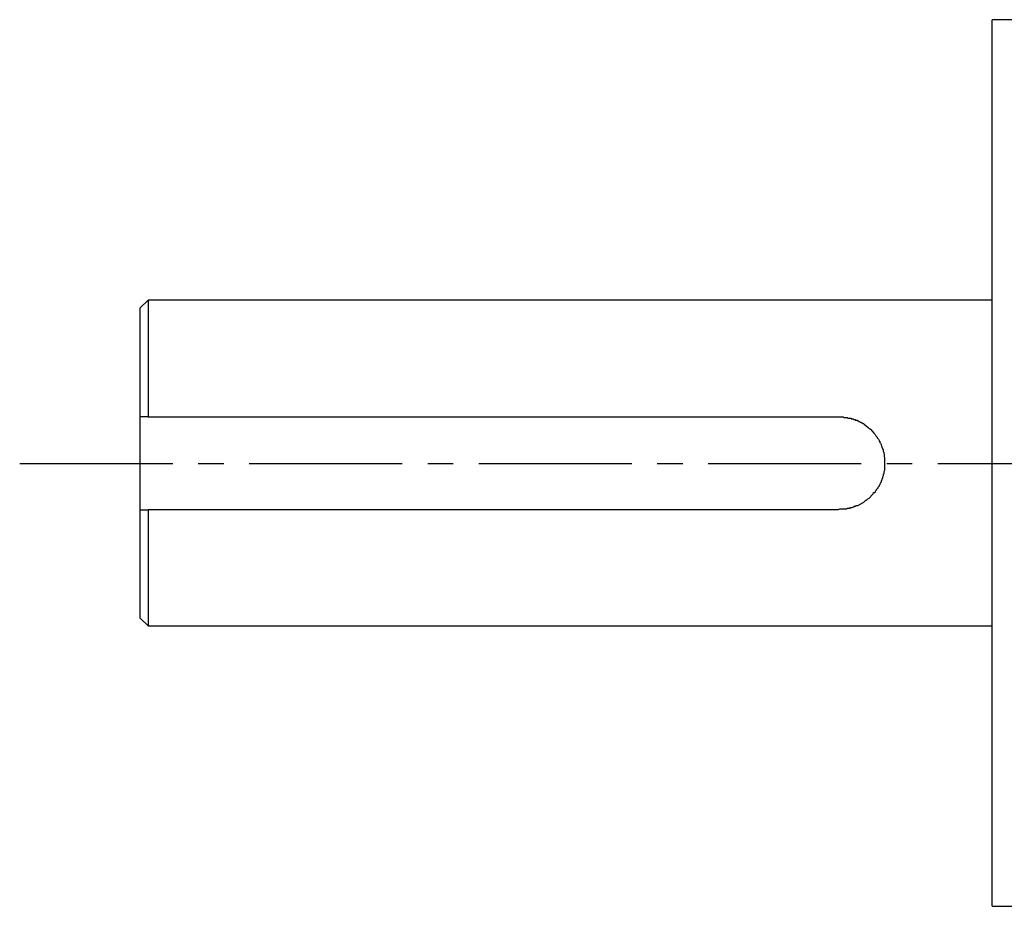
# Model space of a CAD drawing. Header units: millimetres. Extents: x 32146 to 33966, y 9971 to 11065.
# Tile 36 of 54: x 32603 to 32664, y 10311 to 10366. Entities that reach past the tile are written whole.
import ezdxf

# ---------------------------------------------------------------- set-up
doc = ezdxf.new("R2010")
doc.units = ezdxf.units.MM
doc.linetypes.add('CENTER2', pattern=[28.575, 19.05, -3.175, 3.175, -3.175])
doc.layers.add('Center', color=1, linetype='CENTER2')
doc.layers.add('Z_entity', color=7, linetype='Continuous')

msp = doc.modelspace()

# ---------------------------------------------------------------- linework, layer by layer
at = {"layer": 'Center', "ltscale": 0.5}
msp.add_line((32602.879, 10338.592), (32783.935, 10338.592), dxfattribs=at)
at = {"layer": 'Z_entity', "color": 7}
for p, q in [((32663.413, 10338.613), (32663.413, 10366.189)), ((32664.938, 10366.189), (32663.413, 10366.189)), ((32610.887, 10348.737), (32610.379, 10348.271)), ((32610.379, 10341.493), (32610.379, 10348.271)), ((32610.887, 10348.737), (32610.887, 10341.493)), ((32663.413, 10348.737), (32610.887, 10348.737)), ((32610.379, 10335.69), (32610.379, 10341.493)), ((32610.887, 10341.493), (32610.379, 10341.493)), ((32610.887, 10341.493), (32653.84, 10341.493)), ((32653.84, 10341.493), (32654.136, 10341.493)), ((32654.136, 10341.493), (32654.179, 10341.451)), ((32654.179, 10341.451), (32654.391, 10341.451)), ((32654.391, 10341.451), (32654.433, 10341.409)), ((32654.433, 10341.409), (32654.645, 10341.409)), ((32654.645, 10341.409), (32654.645, 10341.366)), ((32654.645, 10341.366), (32654.772, 10341.366)), ((32654.772, 10341.366), (32654.814, 10341.324)), ((32654.814, 10341.324), (32654.899, 10341.324)), ((32654.899, 10341.324), (32654.899, 10341.281)), ((32654.899, 10341.281), (32655.026, 10341.281)), ((32655.026, 10341.281), (32655.026, 10341.239)), ((32655.026, 10341.239), (32655.068, 10341.239)), ((32655.068, 10341.239), (32655.111, 10341.197)), ((32655.111, 10341.197), (32655.153, 10341.197)), ((32655.153, 10341.197), (32655.195, 10341.154)), ((32655.195, 10341.154), (32655.238, 10341.154)), ((32655.238, 10341.154), (32655.28, 10341.112)), ((32655.28, 10341.112), (32655.323, 10341.112)), ((32655.323, 10341.112), (32655.365, 10341.07)), ((32655.365, 10341.07), (32655.407, 10341.07)), ((32655.407, 10341.07), (32655.45, 10341.027)), ((32655.45, 10341.027), (32655.704, 10340.816)), ((32655.704, 10340.816), (32655.788, 10340.731)), ((32655.788, 10340.731), (32655.831, 10340.731)), ((32655.831, 10340.731), (32655.873, 10340.688)), ((32655.873, 10340.688), (32656.043, 10340.477)), ((32656.043, 10340.477), (32656.127, 10340.392)), ((32656.127, 10340.392), (32656.17, 10340.307)), ((32656.17, 10340.307), (32656.254, 10340.222)), ((32656.254, 10340.222), (32656.254, 10340.18)), ((32656.254, 10340.18), (32656.339, 10340.095)), ((32656.339, 10340.095), (32656.382, 10340.011)), ((32656.382, 10340.011), (32656.382, 10339.968)), ((32656.382, 10339.968), (32656.424, 10339.968)), ((32656.424, 10339.968), (32656.424, 10339.884)), ((32656.424, 10339.884), (32656.466, 10339.841)), ((32656.466, 10339.841), (32656.509, 10339.757)), ((32656.509, 10339.757), (32656.509, 10339.714)), ((32656.509, 10339.714), (32656.551, 10339.629)), ((32656.551, 10339.629), (32656.551, 10339.587)), ((32656.551, 10339.587), (32656.593, 10339.545)), ((32656.593, 10339.545), (32656.593, 10339.502)), ((32656.593, 10339.502), (32656.636, 10339.46)), ((32656.636, 10339.46), (32656.636, 10339.333)), ((32656.636, 10339.333), (32656.678, 10339.291)), ((32656.678, 10339.291), (32656.72, 10338.867)), ((32656.72, 10338.867), (32656.72, 10338.698)), ((32656.72, 10338.698), (32656.72, 10338.316)), ((32663.413, 10311.036), (32663.413, 10338.613)), ((32656.636, 10337.808), (32656.593, 10337.723)), ((32656.678, 10337.935), (32656.636, 10337.893)), ((32656.636, 10337.893), (32656.636, 10337.808)), ((32656.72, 10338.147), (32656.678, 10338.062)), ((32656.678, 10338.062), (32656.678, 10337.935)), ((32656.72, 10338.316), (32656.72, 10338.147)), ((32656.382, 10337.173), (32656.297, 10337.088)), ((32656.424, 10337.257), (32656.382, 10337.215)), ((32656.382, 10337.215), (32656.382, 10337.173)), ((32656.466, 10337.384), (32656.424, 10337.3)), ((32656.424, 10337.3), (32656.424, 10337.257)), ((32656.509, 10337.427), (32656.466, 10337.384)), ((32656.551, 10337.554), (32656.509, 10337.511)), ((32656.509, 10337.511), (32656.509, 10337.427)), ((32656.593, 10337.681), (32656.551, 10337.596)), ((32656.551, 10337.596), (32656.551, 10337.554)), ((32656.593, 10337.723), (32656.593, 10337.681)), ((32656, 10336.664), (32655.746, 10336.41)), ((32656.043, 10336.749), (32656, 10336.707)), ((32656, 10336.707), (32656, 10336.664)), ((32656.085, 10336.749), (32656.043, 10336.749)), ((32656.127, 10336.791), (32656.085, 10336.749)), ((32656.17, 10336.876), (32656.127, 10336.834)), ((32656.127, 10336.834), (32656.127, 10336.791)), ((32656.297, 10337.045), (32656.17, 10336.918)), ((32656.17, 10336.918), (32656.17, 10336.876)), ((32656.297, 10337.088), (32656.297, 10337.045)), ((32654.941, 10335.944), (32654.899, 10335.902)), ((32655.026, 10335.944), (32654.941, 10335.944)), ((32655.407, 10336.156), (32655.026, 10335.944)), ((32655.45, 10336.198), (32655.407, 10336.156)), ((32655.492, 10336.241), (32655.45, 10336.198)), ((32655.534, 10336.283), (32655.492, 10336.241)), ((32655.577, 10336.283), (32655.534, 10336.283)), ((32655.661, 10336.368), (32655.577, 10336.283)), ((32655.746, 10336.41), (32655.661, 10336.368)), ((32610.379, 10328.955), (32610.379, 10335.69)), ((32610.379, 10335.69), (32610.887, 10335.69)), ((32653.84, 10335.69), (32610.887, 10335.69)), ((32610.887, 10335.69), (32610.887, 10328.489)), ((32653.925, 10335.732), (32653.84, 10335.69)), ((32654.348, 10335.732), (32653.925, 10335.732)), ((32654.391, 10335.775), (32654.348, 10335.732)), ((32654.56, 10335.775), (32654.391, 10335.775)), ((32654.687, 10335.817), (32654.56, 10335.817)), ((32654.56, 10335.817), (32654.56, 10335.775)), ((32654.772, 10335.859), (32654.687, 10335.817)), ((32654.814, 10335.859), (32654.772, 10335.859)), ((32654.899, 10335.902), (32654.814, 10335.902)), ((32654.814, 10335.902), (32654.814, 10335.859)), ((32610.379, 10328.955), (32610.887, 10328.489)), ((32610.887, 10328.489), (32663.413, 10328.489)), ((32663.413, 10311.036), (32664.938, 10311.036))]:
    msp.add_line(p, q, dxfattribs=at)

doc.saveas('drawing.dxf')
